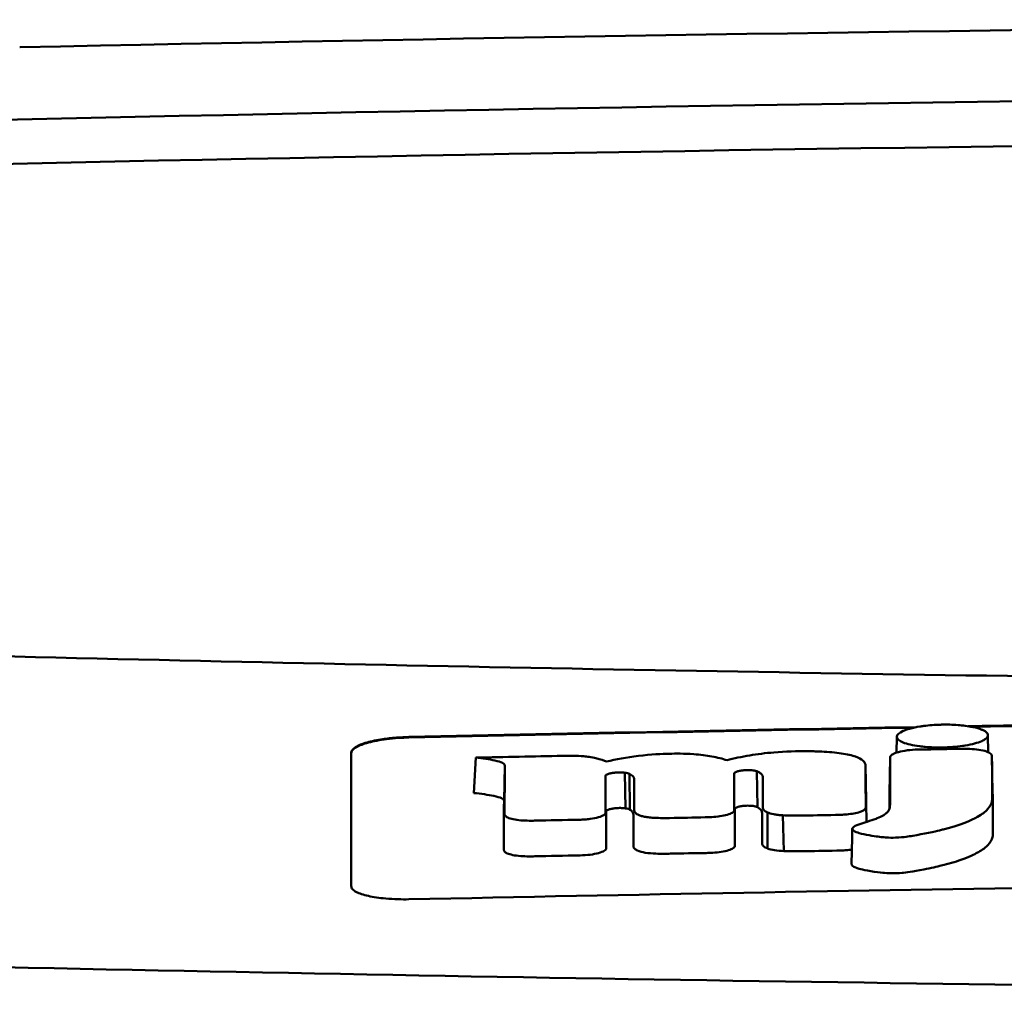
# Model space of a CAD drawing. Header units: millimetres. Extents: x 92 to 342, y 39 to 382.
# Tile 6 of 10: x 172 to 189, y 365 to 382. Entities that reach past the tile are written whole.
import ezdxf

# ---------------------------------------------------------------- set-up
doc = ezdxf.new("R2010")
doc.units = ezdxf.units.MM
doc.layers.add('Visible (ISO)', color=7, linetype='Continuous', lineweight=50)

msp = doc.modelspace()

# ---------------------------------------------------------------- linework, layer by layer
at = {"layer": 'Visible (ISO)'}
for p, q in [((171.544, 381.595), (171.552, 381.596)), ((186.735, 369.381), (186.74, 369.655)), ((188.317, 369.681), (188.323, 369.387)), ((179.414, 368.68), (179.444, 369.293)), ((182.803, 369.36), (182.793, 369.36)), ((186.61, 368.675), (186.622, 369.287)), ((188.399, 368.701), (188.387, 369.312)), ((179.934, 368.543), (179.947, 369.155)), ((186.21, 368.551), (186.198, 369.163)), ((181.877, 369.035), (181.88, 369.035)), ((182.038, 368.414), (182.025, 369.032)), ((182.04, 368.414), (182.027, 369.032)), ((182.114, 368.391), (182.107, 369.012)), ((183.921, 369.015), (183.921, 369.016)), ((184.324, 368.435), (184.313, 369.056)), ((181.891, 368.419), (181.894, 368.419)), ((183.933, 368.402), (183.933, 368.403)), ((184.501, 367.718), (184.5, 368.342)), ((184.781, 367.674), (184.763, 368.294))]:
    msp.add_line(p, q, dxfattribs=at)
for centre, major_axis, ratio, start_param, end_param in [((216.677, 352.849), (250.217, -0.007), 0.116796, 1.571075, 1.752137), ((216.832, 355.84), (225.492, 0.002), 0.110939, 1.570719, 1.791596), ((216.854, 355.809), (-227.223, 0), 0.106767, 4.71241, 4.92951), ((2318.651, 262.31), (2131.91, -107.347), 0.004971, 3.131872, 3.14183), ((1063.229, 443.001), (876.488, 73.351), 0.007714, 3.140926, 3.156464), ((623.966, 485.988), (437.26, 116.305), 0.016372, 3.162905, 3.181731), ((187.394, 369.206), (20.307, 0.333), 0.011404, 1.54636, 1.583154), ((-1415.036, 744.079), (-1603.388, 374.365), 0.008684, 3.120399, 3.130225), ((216.876, -1421.381), (-1794.464, 0), 0.998105, 4.73241, 4.73325), ((177.258, 367.62), (5.162, 1.321), 0.208752, 0.672627, 0.721389), ((78.014, 341.19), (-103.711, -27.966), 0.030011, 3.195969, 3.212241), ((112.832, 370.786), (68.92, -1.605), 0.017399, 0.035526, 0.081457), ((183.867, 367.783), (0.0178, -0.0822), 0.794442, 1.154854, 1.308402), ((182.644, 367.742), (0.452, 0.007), 0.249026, 3.644233, 4.534786)]:
    msp.add_ellipse(centre, major_axis=major_axis, ratio=ratio, start_param=start_param, end_param=end_param, dxfattribs=at)
for points, knots in [([(170.744, 371.06), (178.364, 370.873), (185.999, 370.733), (197.537, 370.592), (201.384, 370.557), (207.17, 370.521), (209.105, 370.512), (212.887, 370.5), (214.701, 370.497), (216.6, 370.497)], [0.000811, 0.000811, 0.000811, 0.000811, 2.334672, 2.334672, 3.49801, 3.49801, 4.08174, 4.08174, 4.638981, 4.638981, 4.638981, 4.638981]), ([(186.846, 369.755), (186.876, 369.768), (186.913, 369.781), (187.019, 369.811), (187.08, 369.823), (187.135, 369.831)], [0.54383531, 0.54383531, 0.54383531, 0.54383531, 0.55538596, 0.55538596, 0.56979725, 0.56979725, 0.56979725, 0.56979725]), ([(187.135, 369.831), (187.16, 369.836), (187.184, 369.839), (187.3, 369.854), (187.398, 369.861), (187.509, 369.864), (187.519, 369.864), (187.529, 369.864)], [0.56979725, 0.56979725, 0.56979725, 0.56979725, 0.57641934, 0.57641934, 0.60538821, 0.60538821, 0.608138, 0.608138, 0.608138, 0.608138]), ([(187.529, 369.864), (187.61, 369.866), (187.703, 369.864), (187.841, 369.854), (187.882, 369.85), (187.923, 369.844)], [0.20935443, 0.20935443, 0.20935443, 0.20935443, 0.23138469, 0.23138469, 0.24081303, 0.24081303, 0.24081303, 0.24081303]), ([(187.923, 369.844), (187.969, 369.839), (188.013, 369.831), (188.12, 369.809), (188.171, 369.794), (188.211, 369.777)], [0.24081303, 0.24081303, 0.24081303, 0.24081303, 0.25152963, 0.25152963, 0.26878639, 0.26878639, 0.26878639, 0.26878639]), ([(177.288, 369.378), (177.288, 369.411), (177.314, 369.444), (177.41, 369.505), (177.477, 369.532), (177.639, 369.579), (177.731, 369.598), (177.908, 369.624), (177.988, 369.633), (178.142, 369.645), (178.215, 369.649), (178.288, 369.651)], [0.000001, 0.000001, 0.000001, 0.000001, 0.0401815, 0.0401815, 0.0773555, 0.0773555, 0.111928, 0.111928, 0.1374241, 0.1374241, 0.1594038, 0.1594038, 0.1594038, 0.1594038]), ([(177.288, 369.368), (177.288, 369.386), (177.295, 369.404), (177.326, 369.44), (177.349, 369.458), (177.43, 369.503), (177.499, 369.53), (177.675, 369.577), (177.782, 369.598), (177.967, 369.621), (178.037, 369.628), (178.168, 369.637), (178.228, 369.639), (178.288, 369.641)], [0.000001, 0.000001, 0.000001, 0.000001, 0.0217943, 0.0217943, 0.0441477, 0.0441477, 0.0807582, 0.0807582, 0.1194179, 0.1194179, 0.1413053, 0.1413053, 0.159337, 0.159337, 0.159337, 0.159337]), ([(188.211, 369.777), (188.219, 369.773), (188.227, 369.77), (188.283, 369.743), (188.309, 369.718), (188.316, 369.688), (188.317, 369.684), (188.317, 369.68)], [0.26878639, 0.26878639, 0.26878639, 0.26878639, 0.27236042, 0.27236042, 0.29605283, 0.29605283, 0.29977178, 0.29977178, 0.29977178, 0.29977178]), ([(188.317, 369.68), (188.317, 369.658), (188.304, 369.636), (188.256, 369.602), (188.236, 369.591), (188.212, 369.58)], [0.29977178, 0.29977178, 0.29977178, 0.29977178, 0.3191873, 0.3191873, 0.32886275, 0.32886275, 0.32886275, 0.32886275]), ([(187.923, 369.503), (187.906, 369.5), (187.89, 369.497), (187.821, 369.488), (187.765, 369.482), (187.648, 369.473), (187.589, 369.471), (187.528, 369.47), (187.425, 369.468), (187.326, 369.471), (187.204, 369.482), (187.17, 369.485), (187.135, 369.49)], [0.35782816, 0.35782816, 0.35782816, 0.35782816, 0.36290873, 0.36290873, 0.38071021, 0.38071021, 0.39878358, 0.39878358, 0.39878358, 0.42985818, 0.42985818, 0.43932148, 0.43932148, 0.43932148, 0.43932148]), ([(188.374, 369.351), (188.364, 369.365), (188.344, 369.378), (188.284, 369.404), (188.243, 369.415), (188.148, 369.432), (188.097, 369.438), (187.992, 369.445), (187.94, 369.447), (187.887, 369.446)], [-0.06978878, -0.06978878, -0.06978878, -0.06978878, -0.05239411, -0.05239411, -0.03314186, -0.03314186, -0.01591655, -0.01591655, 0, 0, 0, 0]), ([(177.288, 367.067), (177.288, 367.51), (177.288, 367.951), (177.288, 368.395), (177.288, 368.723), (177.288, 369.05), (177.288, 369.378)], [0, 0, 0, 0, 5.438666, 5.438666, 5.438666, 9.461667, 9.461667, 9.461667, 9.461667]), ([(179.444, 369.293), (179.561, 369.28), (179.682, 369.264), (179.83, 369.232), (179.877, 369.218), (179.922, 369.194), (179.932, 369.187), (179.941, 369.175), (179.946, 369.166), (179.947, 369.155)], [-0.2159558, -0.2159558, -0.2159558, -0.2159558, -0.105326, -0.105326, -0.0420287, -0.0420287, -0.0138033, -0.0138033, 0, 0, 0, 0]), ([(181.407, 369.306), (181.382, 369.31), (181.352, 369.313), (181.256, 369.321), (181.191, 369.324), (181.124, 369.325)], [-0.03137982, -0.03137982, -0.03137982, -0.03137982, -0.02006966, -0.02006966, 0, 0, 0, 0]), ([(182.793, 369.36), (182.675, 369.357), (182.484, 369.349), (182.055, 369.299), (181.872, 369.265), (181.71, 369.225)], [-0.1386449, -0.1386449, -0.1386449, -0.1386449, -0.0667172, -0.0667172, 0, 0, 0, 0]), ([(183.797, 369.248), (183.721, 369.273), (183.634, 369.296), (183.439, 369.331), (183.336, 369.344), (183.053, 369.365), (182.899, 369.363), (182.803, 369.36)], [-0.2770651, -0.2770651, -0.2770651, -0.2770651, -0.2356097, -0.2356097, -0.1978033, -0.1978033, -0.1405425, -0.1405425, -0.1405425, -0.1405425]), ([(185.3, 369.402), (185.271, 369.403), (185.243, 369.403), (185.011, 369.407), (184.809, 369.401), (184.462, 369.371), (184.322, 369.354), (184.048, 369.308), (183.917, 369.279), (183.797, 369.248)], [-0.1668809, -0.1668809, -0.1668809, -0.1668809, -0.1584518, -0.1584518, -0.0966679, -0.0966679, -0.0505514, -0.0505514, 0, 0, 0, 0]), ([(186.195, 369.176), (186.188, 369.205), (186.168, 369.233), (186.093, 369.284), (186.043, 369.306), (185.899, 369.347), (185.806, 369.364), (185.588, 369.389), (185.468, 369.396), (185.35, 369.4)], [-0.3006219, -0.3006219, -0.3006219, -0.3006219, -0.2681937, -0.2681937, -0.2390981, -0.2390981, -0.2061369, -0.2061369, -0.1717789, -0.1717789, -0.1717789, -0.1717789]), ([(185.98, 368.083), (185.97, 368.074), (185.966, 368.065), (185.969, 368.045), (185.979, 368.036), (186.012, 368.01), (186.056, 367.995), (186.187, 367.956), (186.342, 367.935), (186.499, 367.914), (186.541, 367.91), (186.609, 367.906), (186.662, 367.905), (186.793, 367.91), (186.86, 367.917), (186.94, 367.927), (186.98, 367.933), (187.202, 367.97), (187.407, 368.017), (187.502, 368.039), (187.522, 368.044), (187.845, 368.124), (188.035, 368.213), (188.214, 368.311), (188.271, 368.355), (188.355, 368.446), (188.378, 368.493), (188.389, 368.555), (188.39, 368.57), (188.39, 368.606), (188.389, 368.866), (188.387, 369.312)], [-4.676688, -4.676688, -4.676688, -4.676688, -4.675904, -4.675904, -4.674974, -4.674974, -4.671817, -4.671817, -4.660677, -4.660677, -4.647032, -4.647032, -4.608842, -4.608842, -4.553099, -4.553099, -4.499156, -4.499156, -4.229728, -4.229728, -4.140787, -4.140787, -2.835256, -2.835256, -1.875515, -1.875515, -0.862737, -0.862737, -0.545368, -0.545368, 0, 0, 0, 0]), ([(186.622, 369.287), (186.622, 369.08), (186.621, 368.873), (186.621, 368.615), (186.621, 368.563), (186.621, 368.494), (186.621, 368.476), (186.619, 368.434), (186.615, 368.408), (186.592, 368.369), (186.584, 368.358), (186.575, 368.347), (186.574, 368.347), (186.574, 368.346)], [-1.166686, -1.166686, -1.166686, -1.166686, -0.464273, -0.464273, -0.288528, -0.288528, -0.228277, -0.228277, -0.144624, -0.144624, -0.115228, -0.115228, -0.113333, -0.113333, -0.113333, -0.113333]), ([(186.63, 369.317), (186.627, 369.312), (186.625, 369.307), (186.623, 369.297), (186.622, 369.292), (186.622, 369.287)], [-0.0124181, -0.0124181, -0.0124181, -0.0124181, -0.00620912, -0.00620912, 0, 0, 0, 0]), ([(187.102, 369.433), (187.04, 369.431), (186.979, 369.427), (186.864, 369.412), (186.81, 369.402), (186.728, 369.379), (186.697, 369.368), (186.651, 369.343), (186.637, 369.33), (186.63, 369.317)], [-0.07038308, -0.07038308, -0.07038308, -0.07038308, -0.05171901, -0.05171901, -0.03231276, -0.03231276, -0.01570023, -0.01570023, 0, 0, 0, 0]), ([(187.139, 369.434), (187.133, 369.434), (187.127, 369.433), (187.115, 369.433), (187.109, 369.433), (187.102, 369.433)], [-0.00371697, -0.00371697, -0.00371697, -0.00371697, -0.001858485, -0.001858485, 0, 0, 0, 0]), ([(188.387, 369.312), (188.387, 369.318), (188.386, 369.325), (188.381, 369.338), (188.378, 369.345), (188.374, 369.351)], [-0.01632771, -0.01632771, -0.01632771, -0.01632771, -0.00807771, -0.00807771, 0, 0, 0, 0]), ([(181.691, 368.965), (181.691, 368.967), (181.691, 368.97), (181.692, 368.974), (181.692, 368.977), (181.693, 368.979)], [-0.005600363, -0.005600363, -0.005600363, -0.005600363, -0.002800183, -0.002800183, 0, 0, 0, 0]), ([(181.693, 368.979), (181.694, 368.985), (181.7, 368.992), (181.722, 369.005), (181.739, 369.012), (181.777, 369.022), (181.795, 369.025), (181.835, 369.031), (181.856, 369.034), (181.877, 369.035)], [-0.03055807, -0.03055807, -0.03055807, -0.03055807, -0.02262898, -0.02262898, -0.01353981, -0.01353981, -0.00653226, -0.00653226, 0, 0, 0, 0]), ([(181.88, 369.035), (181.904, 369.037), (181.929, 369.038), (181.978, 369.037), (182.003, 369.035), (182.025, 369.032)], [-0.01504723, -0.01504723, -0.01504723, -0.01504723, -0.0076813, -0.0076813, 0, 0, 0, 0]), ([(182.025, 369.032), (182.025, 369.032), (182.026, 369.032), (182.026, 369.032), (182.027, 369.032), (182.027, 369.032)], [-0.0002682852, -0.0002682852, -0.0002682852, -0.0002682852, -0.0001341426, -0.0001341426, 0, 0, 0, 0]), ([(182.027, 369.032), (182.044, 369.03), (182.059, 369.027), (182.086, 369.02), (182.098, 369.017), (182.107, 369.012)], [-0.01202595, -0.01202595, -0.01202595, -0.01202595, -0.00617462, -0.00617462, 0, 0, 0, 0]), ([(182.107, 369.012), (182.133, 369), (182.158, 368.985), (182.184, 368.954), (182.189, 368.94), (182.189, 368.926)], [-0.03992932, -0.03992932, -0.03992932, -0.03992932, -0.01685313, -0.01685313, 0, 0, 0, 0]), ([(183.921, 369.016), (183.921, 369.021), (183.923, 369.026), (183.933, 369.035), (183.94, 369.04), (183.957, 369.048), (183.965, 369.051), (183.989, 369.058), (184.007, 369.063), (184.046, 369.069), (184.066, 369.072), (184.087, 369.074)], [-0.02992686, -0.02992686, -0.02992686, -0.02992686, -0.02418642, -0.02418642, -0.01807434, -0.01807434, -0.01392338, -0.01392338, -0.00671718, -0.00671718, 0, 0, 0, 0]), ([(184.087, 369.074), (184.102, 369.075), (184.118, 369.076), (184.149, 369.077), (184.165, 369.077), (184.198, 369.076), (184.214, 369.075), (184.244, 369.072), (184.258, 369.07), (184.27, 369.068)], [-0.01955689, -0.01955689, -0.01955689, -0.01955689, -0.01485499, -0.01485499, -0.01008754, -0.01008754, -0.00490608, -0.00490608, 0, 0, 0, 0]), ([(184.27, 369.068), (184.279, 369.066), (184.286, 369.064), (184.301, 369.06), (184.307, 369.058), (184.313, 369.056)], [-0.006796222, -0.006796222, -0.006796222, -0.006796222, -0.003434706, -0.003434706, 0, 0, 0, 0]), ([(184.313, 369.056), (184.331, 369.048), (184.347, 369.041), (184.376, 369.023), (184.388, 369.014), (184.41, 368.99), (184.416, 368.976), (184.416, 368.961)], [-0.04141837, -0.04141837, -0.04141837, -0.04141837, -0.03042196, -0.03042196, -0.01813781, -0.01813781, 0, 0, 0, 0]), ([(179.414, 368.68), (179.533, 368.667), (179.659, 368.65), (179.811, 368.618), (179.86, 368.604), (179.906, 368.581), (179.917, 368.574), (179.927, 368.562), (179.933, 368.554), (179.934, 368.543)], [-0.1886698, -0.1886698, -0.1886698, -0.1886698, -0.0911326, -0.0911326, -0.0367802, -0.0367802, -0.0129551, -0.0129551, 0, 0, 0, 0]), ([(185.955, 367.447), (185.955, 367.446), (185.955, 367.444), (185.955, 367.44), (185.957, 367.432), (185.979, 367.412), (185.998, 367.398), (186.066, 367.373), (186.127, 367.352), (186.367, 367.314), (186.448, 367.303), (186.535, 367.294), (186.585, 367.289), (186.711, 367.289), (186.771, 367.292), (186.897, 367.303), (187.008, 367.316), (187.326, 367.38), (187.445, 367.407), (187.636, 367.453), (187.748, 367.486), (187.988, 367.572), (188.083, 367.619), (188.182, 367.673), (188.258, 367.716), (188.36, 367.823), (188.386, 367.87), (188.4, 367.935), (188.401, 367.947), (188.403, 368.021), (188.401, 368.083), (188.4, 368.33), (188.4, 368.516), (188.399, 368.701)], [-1.208321, -1.208321, -1.208321, -1.208321, -1.111902, -1.111902, -0.905637, -0.905637, -0.746423, -0.746423, -0.659222, -0.659222, -0.617445, -0.617445, -0.585347, -0.585347, -0.554872, -0.554872, -0.520248, -0.520248, -0.499861, -0.499861, -0.459593, -0.459593, -0.4035, -0.4035, -0.354802, -0.354802, -0.317144, -0.317144, -0.30253, -0.30253, -0.226738, -0.226738, 0, 0, 0, 0]), ([(181.894, 368.419), (181.919, 368.421), (181.945, 368.421), (181.994, 368.419), (182.018, 368.417), (182.038, 368.414)], [-0.01522535, -0.01522535, -0.01522535, -0.01522535, -0.0075565, -0.0075565, 0, 0, 0, 0]), ([(183.933, 368.403), (183.933, 368.408), (183.937, 368.414), (183.952, 368.426), (183.964, 368.432), (183.996, 368.442), (184.015, 368.447), (184.059, 368.454), (184.081, 368.457), (184.105, 368.459)], [-0.03003381, -0.03003381, -0.03003381, -0.03003381, -0.02291426, -0.02291426, -0.0153026, -0.0153026, -0.00735305, -0.00735305, 0, 0, 0, 0]), ([(184.105, 368.459), (184.121, 368.46), (184.138, 368.461), (184.171, 368.461), (184.188, 368.461), (184.22, 368.459), (184.235, 368.458), (184.263, 368.454), (184.275, 368.451), (184.286, 368.449)], [-0.0198792, -0.0198792, -0.0198792, -0.0198792, -0.01493589, -0.01493589, -0.00986287, -0.00986287, -0.00482334, -0.00482334, 0, 0, 0, 0]), ([(184.286, 368.449), (184.294, 368.447), (184.301, 368.445), (184.314, 368.44), (184.319, 368.438), (184.324, 368.435)], [-0.007017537, -0.007017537, -0.007017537, -0.007017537, -0.003544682, -0.003544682, 0, 0, 0, 0]), ([(184.324, 368.435), (184.336, 368.427), (184.347, 368.42), (184.368, 368.404), (184.377, 368.396), (184.398, 368.371), (184.404, 368.354), (184.404, 368.337)], [-0.04184917, -0.04184917, -0.04184917, -0.04184917, -0.03190704, -0.03190704, -0.02101076, -0.02101076, 0, 0, 0, 0]), ([(184.416, 368.428), (184.416, 368.413), (184.423, 368.398), (184.451, 368.369), (184.472, 368.355), (184.5, 368.342)], [-0.03713255, -0.03713255, -0.03713255, -0.03713255, -0.01850358, -0.01850358, 0, 0, 0, 0]), ([(186.195, 368.413), (186.197, 368.417), (186.198, 368.421), (186.199, 368.43), (186.2, 368.434), (186.2, 368.438)], [-0.01029059, -0.01029059, -0.01029059, -0.01029059, -0.0051453, -0.0051453, 0, 0, 0, 0]), ([(179.945, 368.316), (179.945, 368.311), (179.945, 368.307), (179.948, 368.298), (179.949, 368.294), (179.952, 368.289)], [-0.01079552, -0.01079552, -0.01079552, -0.01079552, -0.00539778, -0.00539778, 0, 0, 0, 0]), ([(179.952, 368.289), (179.959, 368.277), (179.975, 368.265), (180.023, 368.243), (180.056, 368.233), (180.134, 368.217), (180.178, 368.211), (180.272, 368.203), (180.32, 368.201), (180.369, 368.201)], [-0.06226453, -0.06226453, -0.06226453, -0.06226453, -0.04680156, -0.04680156, -0.03060505, -0.03060505, -0.01479139, -0.01479139, 0, 0, 0, 0]), ([(181.243, 368.217), (181.273, 368.218), (181.304, 368.22), (181.366, 368.224), (181.398, 368.227), (181.481, 368.239), (181.53, 368.248), (181.61, 368.272), (181.642, 368.285), (181.682, 368.312), (181.693, 368.326), (181.693, 368.34)], [-0.07213826, -0.07213826, -0.07213826, -0.07213826, -0.06285871, -0.06285871, -0.05297585, -0.05297585, -0.03500281, -0.03500281, -0.01704041, -0.01704041, 0, 0, 0, 0]), ([(181.705, 368.364), (181.706, 368.37), (181.711, 368.376), (181.729, 368.388), (181.743, 368.394), (181.778, 368.404), (181.799, 368.408), (181.843, 368.415), (181.867, 368.418), (181.891, 368.419)], [-0.03056509, -0.03056509, -0.03056509, -0.03056509, -0.02315572, -0.02315572, -0.01522783, -0.01522783, -0.00732017, -0.00732017, 0, 0, 0, 0]), ([(182.038, 368.414), (182.039, 368.414), (182.039, 368.414), (182.04, 368.414), (182.04, 368.414), (182.04, 368.414)], [-0.0002734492, -0.0002734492, -0.0002734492, -0.0002734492, -0.0001367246, -0.0001367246, 0, 0, 0, 0]), ([(182.04, 368.414), (182.057, 368.411), (182.071, 368.408), (182.096, 368.4), (182.106, 368.396), (182.114, 368.391)], [-0.01231679, -0.01231679, -0.01231679, -0.01231679, -0.00622563, -0.00622563, 0, 0, 0, 0]), ([(182.114, 368.391), (182.124, 368.385), (182.133, 368.378), (182.149, 368.363), (182.156, 368.356), (182.172, 368.333), (182.176, 368.318), (182.176, 368.303)], [-0.03744041, -0.03744041, -0.03744041, -0.03744041, -0.02842208, -0.02842208, -0.01879918, -0.01879918, 0, 0, 0, 0]), ([(182.188, 368.381), (182.188, 368.368), (182.193, 368.355), (182.214, 368.33), (182.23, 368.317), (182.252, 368.306)], [-0.03237121, -0.03237121, -0.03237121, -0.03237121, -0.01625604, -0.01625604, 0, 0, 0, 0]), ([(182.252, 368.306), (182.265, 368.299), (182.282, 368.292), (182.321, 368.28), (182.343, 368.275), (182.395, 368.265), (182.424, 368.26), (182.486, 368.254), (182.519, 368.251), (182.552, 368.25)], [-0.04047569, -0.04047569, -0.04047569, -0.04047569, -0.03078986, -0.03078986, -0.02099526, -0.02099526, -0.01033367, -0.01033367, 0, 0, 0, 0]), ([(182.552, 368.25), (182.592, 368.248), (182.632, 368.247), (182.716, 368.246), (182.759, 368.247), (182.802, 368.247)], [-0.02531279, -0.02531279, -0.02531279, -0.02531279, -0.01297939, -0.01297939, 0, 0, 0, 0]), ([(183.42, 368.259), (183.439, 368.259), (183.458, 368.26), (183.496, 368.261), (183.514, 368.262), (183.533, 368.263)], [-0.0114105, -0.0114105, -0.0114105, -0.0114105, -0.00570516, -0.00570516, 0, 0, 0, 0]), ([(183.533, 368.263), (183.583, 368.266), (183.631, 368.27), (183.722, 368.284), (183.765, 368.293), (183.838, 368.314), (183.868, 368.326), (183.909, 368.352), (183.92, 368.365), (183.922, 368.378)], [-0.06382121, -0.06382121, -0.06382121, -0.06382121, -0.04876084, -0.04876084, -0.03277152, -0.03277152, -0.01585483, -0.01585483, 0, 0, 0, 0]), ([(183.922, 368.378), (183.922, 368.38), (183.923, 368.382), (183.923, 368.386), (183.923, 368.388), (183.923, 368.39)], [-0.005096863, -0.005096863, -0.005096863, -0.005096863, -0.00254843, -0.00254843, 0, 0, 0, 0]), ([(184.5, 368.342), (184.528, 368.331), (184.563, 368.321), (184.629, 368.308), (184.654, 368.304), (184.707, 368.298), (184.734, 368.295), (184.763, 368.294)], [-0.03490258, -0.03490258, -0.03490258, -0.03490258, -0.01807201, -0.01807201, -0.00892925, -0.00892925, 0, 0, 0, 0]), ([(184.763, 368.294), (184.809, 368.291), (184.856, 368.289), (184.956, 368.288), (185.007, 368.288), (185.058, 368.289)], [-0.0300443, -0.0300443, -0.0300443, -0.0300443, -0.01549239, -0.01549239, 0, 0, 0, 0]), ([(185.675, 368.3), (185.704, 368.3), (185.732, 368.301), (185.787, 368.303), (185.813, 368.305), (185.839, 368.307)], [-0.01653626, -0.01653626, -0.01653626, -0.01653626, -0.00805828, -0.00805828, 0, 0, 0, 0]), ([(185.839, 368.307), (185.884, 368.31), (185.926, 368.315), (186.007, 368.327), (186.045, 368.335), (186.111, 368.355), (186.139, 368.366), (186.179, 368.389), (186.191, 368.401), (186.195, 368.413)], [-0.05821795, -0.05821795, -0.05821795, -0.05821795, -0.04453926, -0.04453926, -0.03017797, -0.03017797, -0.01468996, -0.01468996, 0, 0, 0, 0]), ([(186.527, 368.306), (186.52, 368.301), (186.512, 368.296), (186.475, 368.274), (186.439, 368.258), (186.392, 368.24), (186.386, 368.238), (186.38, 368.235)], [-0.0924749, -0.0924749, -0.0924749, -0.0924749, -0.08684232, -0.08684232, -0.06779801, -0.06779801, -0.06501187, -0.06501187, -0.06501187, -0.06501187]), ([(180.369, 368.201), (180.385, 368.201), (180.401, 368.201), (180.433, 368.201), (180.449, 368.201), (180.464, 368.202)], [-0.009512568, -0.009512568, -0.009512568, -0.009512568, -0.004756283, -0.004756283, 0, 0, 0, 0]), ([(182.175, 367.757), (182.175, 367.744), (182.181, 367.73), (182.206, 367.705), (182.225, 367.693), (182.249, 367.682)], [-0.03246794, -0.03246794, -0.03246794, -0.03246794, -0.01597633, -0.01597633, 0, 0, 0, 0]), ([(183.551, 367.646), (183.601, 367.649), (183.65, 367.654), (183.743, 367.668), (183.785, 367.678), (183.857, 367.7), (183.885, 367.712), (183.923, 367.737), (183.933, 367.75), (183.934, 367.762)], [-0.0640319, -0.0640319, -0.0640319, -0.0640319, -0.04854057, -0.04854057, -0.03215829, -0.03215829, -0.01553999, -0.01553999, 0, 0, 0, 0]), ([(184.404, 367.803), (184.404, 367.788), (184.412, 367.773), (184.444, 367.744), (184.469, 367.731), (184.501, 367.718)], [-0.0372834, -0.0372834, -0.0372834, -0.0372834, -0.01872605, -0.01872605, 0, 0, 0, 0]), ([(179.932, 367.696), (179.932, 367.691), (179.933, 367.687), (179.935, 367.678), (179.937, 367.674), (179.94, 367.67)], [-0.0108334, -0.0108334, -0.0108334, -0.0108334, -0.00541667, -0.00541667, 0, 0, 0, 0]), ([(179.94, 367.67), (179.949, 367.657), (179.965, 367.646), (180.014, 367.624), (180.048, 367.614), (180.127, 367.598), (180.173, 367.591), (180.27, 367.584), (180.319, 367.582), (180.369, 367.582)], [-0.06287209, -0.06287209, -0.06287209, -0.06287209, -0.04741614, -0.04741614, -0.03128097, -0.03128097, -0.01509077, -0.01509077, 0, 0, 0, 0]), ([(180.369, 367.582), (180.385, 367.582), (180.401, 367.583), (180.433, 367.583), (180.45, 367.583), (180.466, 367.584)], [-0.009658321, -0.009658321, -0.009658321, -0.009658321, -0.004898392, -0.004898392, 0, 0, 0, 0]), ([(181.251, 367.599), (181.311, 367.601), (181.371, 367.605), (181.481, 367.619), (181.531, 367.629), (181.614, 367.652), (181.647, 367.665), (181.693, 367.694), (181.705, 367.709), (181.705, 367.724)], [-0.07286259, -0.07286259, -0.07286259, -0.07286259, -0.05472391, -0.05472391, -0.03663002, -0.03663002, -0.01845307, -0.01845307, 0, 0, 0, 0]), ([(182.566, 367.63), (182.609, 367.629), (182.652, 367.629), (182.736, 367.629), (182.778, 367.629), (182.819, 367.63)], [-0.02544983, -0.02544983, -0.02544983, -0.02544983, -0.01243766, -0.01243766, 0, 0, 0, 0]), ([(183.437, 367.641), (183.457, 367.642), (183.476, 367.642), (183.513, 367.644), (183.532, 367.645), (183.551, 367.646)], [-0.01137431, -0.01137431, -0.01137431, -0.01137431, -0.00564762, -0.00564762, 0, 0, 0, 0]), ([(184.501, 367.718), (184.534, 367.707), (184.575, 367.697), (184.67, 367.682), (184.724, 367.676), (184.781, 367.674)], [-0.03526634, -0.03526634, -0.03526634, -0.03526634, -0.01757225, -0.01757225, 0, 0, 0, 0]), ([(184.781, 367.674), (184.832, 367.672), (184.882, 367.671), (184.982, 367.67), (185.031, 367.671), (185.08, 367.672)], [-0.03019579, -0.03019579, -0.03019579, -0.03019579, -0.01472022, -0.01472022, 0, 0, 0, 0]), ([(185.698, 367.682), (185.726, 367.683), (185.754, 367.684), (185.808, 367.686), (185.835, 367.688), (185.861, 367.69)], [-0.016514, -0.016514, -0.016514, -0.016514, -0.00818773, -0.00818773, 0, 0, 0, 0]), ([(178.288, 366.839), (178.224, 366.838), (178.16, 366.838), (178.024, 366.842), (177.953, 366.846), (177.772, 366.862), (177.671, 366.877), (177.498, 366.916), (177.429, 366.939), (177.349, 366.981), (177.326, 366.998), (177.295, 367.032), (177.288, 367.05), (177.288, 367.067)], [0.000001, 0.000001, 0.000001, 0.000001, 0.0191896, 0.0191896, 0.0415785, 0.0415785, 0.0784246, 0.0784246, 0.1148802, 0.1148802, 0.1371153, 0.1371153, 0.158789, 0.158789, 0.158789, 0.158789]), ([(201.417, 367.183), (197.572, 367.15), (193.73, 367.105), (186.019, 366.991), (182.155, 366.921), (178.288, 366.839)], [0.000001, 0.000001, 0.000001, 0.000001, 1.153366, 1.153366, 2.313577, 2.313577, 2.313577, 2.313577]), ([(216.522, 365.177), (206.837, 365.178), (197.159, 365.245), (177.83, 365.51), (168.2, 365.709), (158.696, 365.973)], [0.032666, 0.032666, 0.032666, 0.032666, 2.938218, 2.938218, 5.868286, 5.868286, 5.868286, 5.868286])]:
    msp.add_open_spline(points, degree=3, knots=knots, dxfattribs=at)
for points in [[(178.288, 369.651), (181.219, 369.715), (184.149, 369.772), (187.08, 369.822)], [(178.288, 369.641), (181.202, 369.705), (184.114, 369.761), (187.027, 369.811)], [(187.976, 369.837), (188.301, 369.842), (188.625, 369.847), (188.95, 369.853)], [(188.03, 369.828), (188.323, 369.833), (188.616, 369.837), (188.909, 369.842)], [(185.35, 369.4), (185.333, 369.401), (185.316, 369.401), (185.3, 369.402)], [(179.947, 369.155), (179.946, 368.876), (179.945, 368.595), (179.945, 368.316)], [(186.198, 369.163), (186.197, 369.167), (186.196, 369.171), (186.195, 369.176)], [(186.2, 368.438), (186.199, 368.68), (186.198, 368.921), (186.198, 369.163)], [(181.693, 368.34), (181.692, 368.549), (181.692, 368.757), (181.691, 368.965)], [(183.923, 368.39), (183.922, 368.599), (183.922, 368.807), (183.921, 369.015)], [(184.416, 368.961), (184.416, 368.784), (184.416, 368.606), (184.416, 368.428)], [(182.189, 368.926), (182.188, 368.745), (182.188, 368.563), (182.188, 368.381)], [(186.61, 368.675), (186.61, 368.584), (186.61, 368.494), (186.61, 368.403)], [(179.934, 368.543), (179.933, 368.261), (179.933, 367.978), (179.932, 367.696)], [(186.211, 368.179), (186.211, 368.303), (186.21, 368.427), (186.21, 368.551)], [(181.703, 368.35), (181.703, 368.354), (181.704, 368.359), (181.705, 368.364)], [(181.705, 367.724), (181.704, 367.932), (181.704, 368.141), (181.703, 368.35)], [(182.176, 368.303), (182.176, 368.121), (182.176, 367.939), (182.175, 367.757)], [(182.802, 368.247), (183.008, 368.251), (183.214, 368.255), (183.42, 368.259)], [(183.935, 367.775), (183.934, 367.984), (183.934, 368.193), (183.933, 368.402)], [(184.404, 368.337), (184.404, 368.159), (184.404, 367.981), (184.404, 367.803)], [(185.058, 368.289), (185.264, 368.292), (185.47, 368.296), (185.675, 368.3)], [(186.574, 368.346), (186.566, 368.337), (186.552, 368.323), (186.527, 368.306)], [(180.464, 368.202), (180.72, 368.207), (180.975, 368.212), (181.231, 368.217)], [(181.231, 368.217), (181.234, 368.217), (181.239, 368.217), (181.243, 368.217)], [(186.083, 368.137), (186.032, 368.12), (185.995, 368.102), (185.98, 368.083)], [(186.224, 368.183), (186.175, 368.167), (186.127, 368.152), (186.083, 368.137)], [(186.38, 368.235), (186.33, 368.218), (186.278, 368.2), (186.224, 368.183)], [(185.955, 367.447), (185.959, 367.651), (185.963, 367.856), (185.967, 368.06)], [(180.466, 367.584), (180.722, 367.589), (180.982, 367.594), (181.239, 367.599)], [(181.239, 367.599), (181.243, 367.599), (181.247, 367.599), (181.251, 367.599)], [(182.819, 367.63), (183.024, 367.634), (183.232, 367.638), (183.437, 367.641)], [(185.08, 367.672), (185.285, 367.675), (185.493, 367.679), (185.698, 367.682)], [(185.861, 367.69), (185.896, 367.693), (185.929, 367.697), (185.96, 367.701)]]:
    msp.add_open_spline(points, degree=3, dxfattribs=at)

doc.saveas('drawing.dxf')
